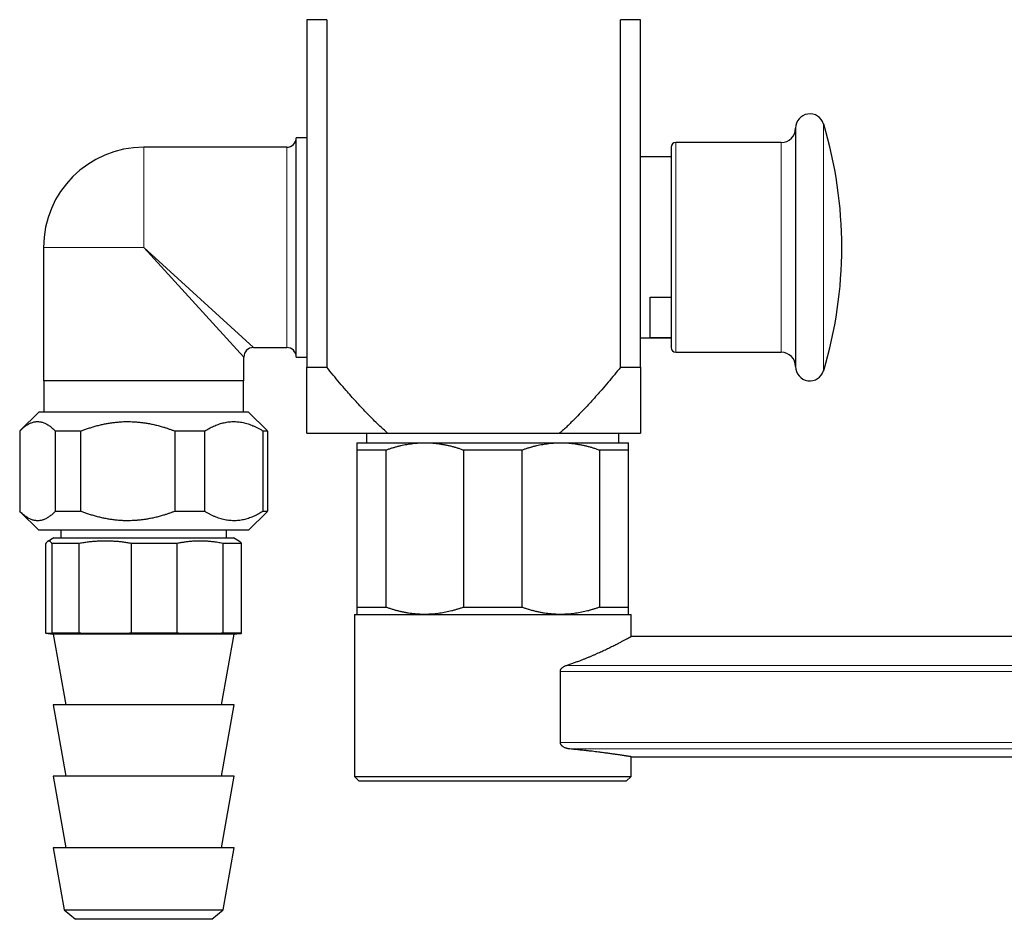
# Model space of a CAD drawing. Header units: millimetres. Extents: x 8 to 1110, y 12 to 672.
# Tile 54 of 61: x 847 to 950, y 480 to 574. Entities that reach past the tile are written whole.
import ezdxf

# ---------------------------------------------------------------- set-up
doc = ezdxf.new("R2010")
doc.units = ezdxf.units.MM

msp = doc.modelspace()

# ---------------------------------------------------------------- linework, layer by layer
at = {"color": 7, "linetype": 'Continuous', "lineweight": 30}
for p, q in [((879.16, 574.45), (877.06, 574.45)), ((877.06, 574.45), (877.06, 538)), ((879.16, 574.45), (879.16, 538)), ((909.96, 538), (909.96, 574.45)), ((912.06, 574.45), (909.96, 574.45)), ((912.06, 538), (912.06, 574.45)), ((928.32, 563.07), (928.32, 544.32)), ((877.06, 562.07), (875.96, 562.07)), ((875.96, 539.07), (875.96, 562.07)), ((874.96, 561.07), (859.96, 561.07)), ((915.26, 561.07), (915.26, 545.32)), ((926.82, 561.57), (915.76, 561.57)), ((915.26, 560.07), (912.06, 560.07)), ((849.46, 550.57), (849.46, 536.57)), ((913.06, 545.33), (915.26, 545.33)), ((913.06, 541.09), (913.06, 545.33)), ((915.26, 545.32), (915.26, 540.07)), ((928.32, 544.32), (928.32, 538.07)), ((912.06, 541.07), (915.26, 541.07)), ((915.26, 541.09), (913.06, 541.09)), ((871.46, 540.07), (874.96, 540.07)), ((870.46, 536.57), (870.46, 539.07)), ((875.96, 539.07), (877.06, 539.07)), ((915.76, 539.57), (926.82, 539.57)), ((877.06, 538), (879.16, 538)), ((909.96, 538), (912.06, 538)), ((870.46, 536.57), (849.46, 536.57)), ((849.48, 536.57), (849.48, 533.3)), ((870.44, 533.3), (870.44, 536.57)), ((848.96, 533.3), (847.01, 531.35)), ((870.96, 533.3), (848.96, 533.3)), ((872.91, 531.35), (870.96, 533.3)), ((846.96, 531.3), (846.96, 522.9)), ((853.34, 531.3), (850.71, 531.3)), ((850.71, 522.9), (850.71, 531.3)), ((853.34, 531.3), (853.34, 522.9)), ((866.34, 531.3), (863.25, 531.3)), ((863.25, 522.9), (863.25, 531.3)), ((866.34, 531.3), (866.34, 522.9)), ((872.96, 531.3), (872.5, 531.3)), ((872.5, 522.9), (872.5, 531.3)), ((872.96, 531.3), (872.9, 531.35)), ((872.96, 531.3), (872.96, 522.9)), ((877.06, 531.07), (885.54, 531.07)), ((883.34, 531.07), (883.34, 530.07)), ((885.54, 531.07), (903.57, 531.07)), ((903.57, 531.07), (912.06, 531.07)), ((909.78, 530.07), (909.78, 531.07)), ((882.31, 530.07), (889.43, 530.07)), ((889.43, 530.07), (903.68, 530.07)), ((903.68, 530.07), (910.81, 530.07)), ((882.31, 529.32), (885.38, 529.32)), ((882.31, 529.32), (882.31, 512.82)), ((885.38, 512.82), (885.38, 529.32)), ((893.49, 529.32), (899.63, 529.32)), ((893.49, 529.32), (893.49, 512.82)), ((899.63, 512.82), (899.63, 529.32)), ((907.74, 529.32), (907.74, 512.82)), ((907.74, 529.32), (910.81, 529.32)), ((910.81, 512.82), (910.81, 529.32)), ((847.01, 522.84), (848.96, 520.9)), ((850.71, 522.9), (853.34, 522.9)), ((863.25, 522.9), (866.34, 522.9)), ((870.96, 520.9), (872.91, 522.84)), ((872.5, 522.9), (872.96, 522.9)), ((872.9, 522.84), (872.96, 522.9)), ((870.96, 520.9), (848.96, 520.9)), ((851.28, 520.9), (851.28, 520.1)), ((868.64, 520.1), (868.64, 520.9)), ((849.7, 510.1), (849.7, 519.52)), ((850.53, 520.1), (849.9, 519.73)), ((853.21, 519.52), (850.34, 519.52)), ((850.34, 519.52), (850.34, 510.1)), ((850.53, 520.1), (869.39, 520.1)), ((853.21, 510.1), (853.21, 519.52)), ((863.47, 519.52), (858.64, 519.52)), ((858.64, 519.52), (858.64, 510.1)), ((863.47, 510.1), (863.47, 519.52)), ((870.22, 519.52), (868.26, 519.52)), ((868.26, 519.52), (868.26, 510.1)), ((870.02, 519.73), (869.39, 520.1)), ((870.22, 510.1), (870.22, 519.52)), ((882.31, 512.82), (885.38, 512.82)), ((893.49, 512.82), (899.63, 512.82)), ((907.74, 512.82), (910.81, 512.82)), ((882.06, 512.07), (882.06, 495.07)), ((882.06, 512.07), (911.06, 512.07)), ((911.06, 509.75), (911.06, 512.07)), ((849.9, 510.07), (850.46, 510.02)), ((853.21, 510.1), (850.34, 510.1)), ((863.47, 510.1), (858.64, 510.1)), ((870.22, 510.1), (868.26, 510.1)), ((869.46, 510.02), (870.02, 510.07)), ((850.46, 510.02), (851.81, 502.6)), ((869.46, 510.02), (850.46, 510.02)), ((868.11, 502.6), (869.46, 510.02)), ((1106.66, 509.75), (911.06, 509.75)), ((903.65, 498.65), (903.65, 506.1)), ((850.46, 502.6), (851.81, 495.1)), ((869.46, 502.6), (850.46, 502.6)), ((868.11, 495.1), (869.46, 502.6)), ((911.06, 495.07), (911.06, 497.15)), ((911.06, 497.15), (1086.17, 497.15)), ((850.46, 495.1), (851.81, 487.6)), ((869.46, 495.1), (850.46, 495.1)), ((868.11, 487.6), (869.46, 495.1)), ((882.06, 495.07), (882.56, 494.57)), ((882.06, 495.07), (911.06, 495.07)), ((910.56, 494.57), (882.56, 494.57)), ((910.56, 494.57), (911.06, 495.07)), ((850.46, 487.6), (851.63, 481.08)), ((869.46, 487.6), (850.46, 487.6)), ((868.29, 481.08), (869.46, 487.6)), ((851.63, 481.08), (852.81, 480.1)), ((851.63, 481.08), (868.29, 481.08)), ((854.19, 480.1), (852.81, 480.1)), ((867.11, 480.1), (854.19, 480.1)), ((867.11, 480.1), (868.29, 481.08))]:
    msp.add_line(p, q, dxfattribs=at)
at = {"color": 8, "linetype": 'Continuous', "lineweight": 0}
for p, q in [((931.26, 563.51), (931.26, 544.11)), ((859.96, 550.57), (859.96, 561.07)), ((874.96, 540.07), (874.96, 561.07)), ((915.76, 561.57), (915.76, 545.07)), ((926.82, 561.57), (926.82, 545.07)), ((859.96, 550.57), (849.46, 550.57)), ((870.46, 539.07), (859.96, 550.57)), ((859.96, 550.57), (871.46, 540.07)), ((915.76, 545.07), (915.76, 539.57)), ((926.82, 545.07), (926.82, 539.57)), ((931.26, 544.11), (931.26, 537.64)), ((1097.41, 506.1), (903.65, 506.1)), ((904.28, 506.72), (1097.41, 506.72)), ((903.65, 498.65), (1097.41, 498.65)), ((1097.41, 497.96), (904.63, 497.96))]:
    msp.add_line(p, q, dxfattribs=at)
at = {"color": 7, "linetype": 'Continuous', "lineweight": 30}
for centre, radius, start, end in [((929.82, 563.07), 1.5, 16.6997, 180), ((926.82, 563.07), 1.5, 270, 360), ((888.16, 550.57), 45, 343.3003, 16.6997), ((874.96, 562.07), 1, 270, 0), ((859.96, 550.57), 10.5, 90, 180), ((915.76, 561.07), 0.5, 90, 180), ((871.46, 539.07), 1, 90.0805, 179.9274), ((874.96, 539.07), 1, 0, 90), ((915.76, 540.07), 0.5, 180, 270), ((926.82, 538.07), 1.5, 0, 90), ((929.82, 538.07), 1.5, 180, 343.3003)]:
    msp.add_arc(centre, radius, start, end, dxfattribs=at)
for points, knots in [([(877.06, 531.07), (877.06, 531.08), (877.06, 531.08), (877.06, 531.1), (877.06, 531.14), (877.06, 531.2), (877.06, 531.26), (877.06, 531.35), (877.06, 531.44), (877.06, 531.54), (877.06, 531.65), (877.06, 531.78), (877.06, 531.91), (877.06, 532.05), (877.06, 532.2), (877.06, 532.38), (877.06, 532.6), (877.06, 532.85), (877.06, 533.11), (877.06, 533.38), (877.06, 533.66), (877.06, 533.95), (877.06, 534.25), (877.06, 534.58), (877.06, 534.95), (877.06, 535.36), (877.06, 535.77), (877.06, 536.19), (877.06, 536.63), (877.06, 537.08), (877.06, 537.54), (877.06, 537.85), (877.06, 538)], [0, 0, 0, 0, 0.026954, 0.053918, 0.080872, 0.108185, 0.135509, 0.162823, 0.188223, 0.213634, 0.239048, 0.26445, 0.290086, 0.315722, 0.340861, 0.366, 0.401599, 0.437206, 0.472807, 0.507578, 0.542361, 0.577152, 0.611941, 0.646717, 0.690477, 0.734238, 0.777337, 0.820437, 0.865325, 0.910217, 0.955111, 1, 1, 1, 1]), ([(885.54, 531.07), (885.39, 531.21), (885.08, 531.49), (884.62, 531.92), (884.18, 532.36), (883.73, 532.8), (883.26, 533.29), (882.76, 533.82), (882.23, 534.4), (881.7, 534.98), (881.13, 535.63), (880.5, 536.37), (879.82, 537.18), (879.38, 537.73), (879.16, 538)], [0, 0, 0, 0, 0.06634, 0.132691, 0.19905, 0.265408, 0.331754, 0.414949, 0.498144, 0.580725, 0.663307, 0.775535, 0.887769, 1, 1, 1, 1]), ([(909.96, 538), (909.75, 537.74), (909.32, 537.21), (908.66, 536.42), (908.05, 535.7), (907.48, 535.06), (906.97, 534.48), (906.45, 533.91), (905.91, 533.34), (905.35, 532.77), (904.83, 532.25), (904.38, 531.81), (903.98, 531.44), (903.71, 531.2), (903.57, 531.07)], [0, 0, 0, 0, 0.108824, 0.217651, 0.326473, 0.408223, 0.489978, 0.57173, 0.653477, 0.740044, 0.82661, 0.884406, 0.942205, 1, 1, 1, 1]), ([(912.06, 538), (912.06, 537.85), (912.06, 537.55), (912.06, 537.11), (912.06, 536.67), (912.06, 536.24), (912.06, 535.81), (912.06, 535.4), (912.06, 534.99), (912.06, 534.62), (912.06, 534.28), (912.06, 533.98), (912.06, 533.68), (912.06, 533.39), (912.06, 533.12), (912.06, 532.86), (912.06, 532.62), (912.06, 532.41), (912.06, 532.23), (912.06, 532.08), (912.06, 531.93), (912.06, 531.8), (912.06, 531.67), (912.06, 531.55), (912.06, 531.44), (912.06, 531.35), (912.06, 531.27), (912.06, 531.2), (912.06, 531.14), (912.06, 531.1), (912.06, 531.08), (912.06, 531.08), (912.06, 531.07)], [0, 0, 0, 0, 0.04362, 0.087244, 0.130866, 0.174485, 0.218203, 0.261921, 0.305482, 0.349042, 0.384666, 0.420304, 0.455943, 0.491574, 0.527193, 0.561177, 0.595166, 0.629147, 0.654762, 0.680376, 0.705769, 0.73116, 0.757659, 0.784171, 0.810681, 0.837177, 0.864136, 0.891105, 0.918063, 0.945372, 0.972692, 1, 1, 1, 1]), ([(846.96, 531.3), (847.01, 531.35), (847.1, 531.44), (847.25, 531.57), (847.39, 531.7), (847.54, 531.81), (847.69, 531.92), (847.84, 532.01), (847.99, 532.09), (848.14, 532.16), (848.29, 532.21), (848.45, 532.26), (848.61, 532.29), (848.77, 532.3), (848.94, 532.3), (849.1, 532.28), (849.26, 532.25), (849.42, 532.2), (849.58, 532.14), (849.74, 532.06), (849.9, 531.97), (850.06, 531.87), (850.22, 531.75), (850.38, 531.61), (850.55, 531.46), (850.66, 531.35), (850.71, 531.3)], [0, 0, 0, 0, 0.0396083, 0.0792162, 0.1189153, 0.158614, 0.1985095, 0.2384367, 0.277871, 0.3173412, 0.3589363, 0.400531, 0.4423259, 0.4841206, 0.5259883, 0.5678561, 0.6099356, 0.6520155, 0.6944824, 0.7369976, 0.7783884, 0.8198175, 0.8647898, 0.9097628, 0.9548811, 1, 1, 1, 1]), ([(853.34, 531.3), (853.46, 531.34), (853.7, 531.43), (854.08, 531.57), (854.47, 531.69), (854.89, 531.82), (855.31, 531.93), (855.74, 532.03), (856.17, 532.11), (856.61, 532.18), (857.05, 532.23), (857.49, 532.27), (857.94, 532.3), (858.36, 532.3), (858.75, 532.29), (859.12, 532.27), (859.48, 532.24), (859.85, 532.2), (860.24, 532.14), (860.67, 532.06), (861.12, 531.97), (861.58, 531.85), (861.98, 531.74), (862.33, 531.63), (862.64, 531.52), (862.95, 531.41), (863.15, 531.34), (863.25, 531.3)], [0, 0, 0, 0, 0.037438, 0.074893, 0.117709, 0.160555, 0.203405, 0.246241, 0.289049, 0.333013, 0.377022, 0.421042, 0.465044, 0.509004, 0.544972, 0.580965, 0.616967, 0.652962, 0.688933, 0.734854, 0.780802, 0.826755, 0.872683, 0.904488, 0.936294, 0.968147, 1, 1, 1, 1]), ([(866.34, 531.3), (866.42, 531.35), (866.58, 531.44), (866.81, 531.57), (867.05, 531.7), (867.29, 531.81), (867.54, 531.92), (867.78, 532.01), (868.03, 532.09), (868.28, 532.16), (868.53, 532.21), (868.79, 532.26), (869.06, 532.29), (869.32, 532.3), (869.58, 532.3), (869.85, 532.28), (870.11, 532.25), (870.38, 532.2), (870.64, 532.14), (870.9, 532.06), (871.16, 531.97), (871.42, 531.87), (871.69, 531.75), (871.96, 531.61), (872.23, 531.46), (872.41, 531.35), (872.5, 531.3)], [0, 0, 0, 0, 0.039649, 0.07931, 0.118968, 0.158614, 0.198526, 0.238437, 0.27789, 0.317342, 0.359025, 0.400733, 0.44244, 0.484121, 0.52608, 0.568066, 0.610054, 0.652015, 0.694506, 0.736997, 0.778407, 0.819817, 0.864851, 0.909904, 0.954961, 1, 1, 1, 1]), ([(882.31, 530.07), (882.31, 530.07), (882.31, 530.07), (882.31, 530.07), (882.31, 530.05), (882.31, 530.02), (882.31, 529.98), (882.31, 529.93), (882.31, 529.87), (882.31, 529.8), (882.31, 529.73), (882.31, 529.64), (882.31, 529.54), (882.31, 529.44), (882.31, 529.36), (882.31, 529.32)], [0, 0, 0, 0, 0.031668, 0.111208, 0.190762, 0.270302, 0.35033, 0.430371, 0.5104, 0.591798, 0.67321, 0.75461, 0.836403, 0.918206, 1, 1, 1, 1]), ([(885.38, 529.32), (885.48, 529.36), (885.68, 529.43), (885.99, 529.53), (886.29, 529.62), (886.6, 529.71), (886.92, 529.78), (887.23, 529.85), (887.55, 529.91), (887.87, 529.96), (888.19, 530), (888.51, 530.04), (888.84, 530.06), (889.14, 530.07), (889.34, 530.07), (889.43, 530.07)], [0, 0, 0, 0, 0.076919, 0.153846, 0.230764, 0.307994, 0.385232, 0.46246, 0.5408, 0.619151, 0.69749, 0.776279, 0.855082, 0.93387, 1, 1, 1, 1]), ([(889.43, 530.07), (889.55, 530.07), (889.77, 530.07), (890.11, 530.06), (890.45, 530.03), (890.79, 529.99), (891.13, 529.94), (891.46, 529.88), (891.8, 529.82), (892.14, 529.74), (892.48, 529.65), (892.82, 529.55), (893.16, 529.44), (893.38, 529.36), (893.49, 529.32)], [0, 0, 0, 0, 0.082052, 0.16412, 0.246173, 0.328765, 0.411373, 0.493966, 0.578081, 0.66221, 0.746327, 0.83088, 0.915445, 1, 1, 1, 1]), ([(899.63, 529.32), (899.73, 529.36), (899.93, 529.43), (900.24, 529.53), (900.54, 529.62), (900.85, 529.71), (901.17, 529.78), (901.48, 529.85), (901.8, 529.91), (902.12, 529.96), (902.44, 530), (902.76, 530.04), (903.09, 530.06), (903.39, 530.07), (903.59, 530.07), (903.68, 530.07)], [0, 0, 0, 0, 0.076919, 0.153846, 0.230764, 0.307994, 0.385232, 0.46246, 0.5408, 0.619151, 0.69749, 0.776279, 0.855082, 0.93387, 1, 1, 1, 1]), ([(903.68, 530.07), (903.8, 530.07), (904.02, 530.07), (904.36, 530.06), (904.7, 530.03), (905.04, 529.99), (905.38, 529.94), (905.71, 529.88), (906.05, 529.82), (906.39, 529.74), (906.73, 529.65), (907.07, 529.55), (907.41, 529.44), (907.63, 529.36), (907.74, 529.32)], [0, 0, 0, 0, 0.082052, 0.16412, 0.246173, 0.328765, 0.411373, 0.493966, 0.578081, 0.66221, 0.746327, 0.83088, 0.915445, 1, 1, 1, 1]), ([(910.81, 529.32), (910.81, 529.36), (910.81, 529.44), (910.81, 529.54), (910.81, 529.63), (910.81, 529.72), (910.81, 529.8), (910.81, 529.86), (910.81, 529.92), (910.81, 529.98), (910.81, 530.02), (910.81, 530.05), (910.81, 530.07), (910.81, 530.07), (910.81, 530.07), (910.81, 530.07)], [0, 0, 0, 0, 0.07968, 0.159367, 0.239045, 0.319071, 0.399108, 0.479133, 0.560408, 0.641696, 0.72297, 0.804753, 0.88655, 0.968332, 1, 1, 1, 1]), ([(850.71, 522.9), (850.66, 522.85), (850.57, 522.75), (850.42, 522.62), (850.28, 522.5), (850.13, 522.38), (849.98, 522.28), (849.83, 522.19), (849.69, 522.11), (849.53, 522.04), (849.38, 521.98), (849.22, 521.94), (849.06, 521.91), (848.9, 521.9), (848.74, 521.9), (848.57, 521.92), (848.41, 521.95), (848.25, 522), (848.09, 522.06), (847.93, 522.14), (847.77, 522.22), (847.61, 522.33), (847.45, 522.45), (847.29, 522.59), (847.12, 522.73), (847.01, 522.84), (846.96, 522.9)], [0, 0, 0, 0, 0.0396083, 0.0792162, 0.1189153, 0.158614, 0.1985095, 0.2384367, 0.277871, 0.3173412, 0.3589363, 0.400531, 0.4423259, 0.4841206, 0.5259883, 0.5678561, 0.6099356, 0.6520155, 0.6944824, 0.7369976, 0.7783884, 0.8198175, 0.8647898, 0.9097628, 0.9548811, 1, 1, 1, 1]), ([(863.25, 522.9), (863.15, 522.86), (862.95, 522.78), (862.64, 522.67), (862.33, 522.57), (861.98, 522.46), (861.59, 522.35), (861.14, 522.23), (860.69, 522.14), (860.27, 522.06), (859.88, 522), (859.51, 521.96), (859.13, 521.93), (858.76, 521.91), (858.37, 521.9), (857.95, 521.9), (857.52, 521.92), (857.09, 521.96), (856.65, 522.01), (856.22, 522.08), (855.79, 522.16), (855.35, 522.26), (854.92, 522.37), (854.49, 522.5), (854.08, 522.63), (853.7, 522.76), (853.46, 522.85), (853.34, 522.9)], [0, 0, 0, 0, 0.031807, 0.063613, 0.095466, 0.127317, 0.172323, 0.217351, 0.262375, 0.307374, 0.344083, 0.380817, 0.417559, 0.45429, 0.490996, 0.533744, 0.576531, 0.619334, 0.662127, 0.704878, 0.748898, 0.792949, 0.837016, 0.881078, 0.925107, 0.962545, 1, 1, 1, 1]), ([(872.5, 522.9), (872.42, 522.85), (872.26, 522.75), (872.02, 522.62), (871.79, 522.5), (871.55, 522.38), (871.3, 522.28), (871.06, 522.19), (870.81, 522.11), (870.56, 522.04), (870.31, 521.98), (870.05, 521.94), (869.78, 521.91), (869.52, 521.9), (869.26, 521.9), (868.99, 521.92), (868.73, 521.95), (868.46, 522), (868.2, 522.06), (867.94, 522.14), (867.68, 522.22), (867.42, 522.33), (867.15, 522.45), (866.88, 522.59), (866.61, 522.73), (866.43, 522.84), (866.34, 522.9)], [0, 0, 0, 0, 0.039649, 0.07931, 0.118968, 0.158614, 0.198526, 0.238437, 0.27789, 0.317342, 0.359025, 0.400733, 0.44244, 0.484121, 0.52608, 0.568066, 0.610054, 0.652015, 0.694506, 0.736997, 0.778407, 0.819817, 0.864851, 0.909904, 0.954961, 1, 1, 1, 1]), ([(850.34, 519.52), (850.32, 519.55), (850.29, 519.6), (850.23, 519.66), (850.18, 519.71), (850.13, 519.74), (850.08, 519.76), (850.02, 519.77), (849.97, 519.77), (849.92, 519.75), (849.86, 519.71), (849.81, 519.66), (849.75, 519.6), (849.72, 519.55), (849.7, 519.52)], [0, 0, 0, 0, 0.08189, 0.163779, 0.245886, 0.327993, 0.410545, 0.493162, 0.5746, 0.656102, 0.741945, 0.827789, 0.913894, 1, 1, 1, 1]), ([(858.64, 519.52), (858.49, 519.55), (858.2, 519.6), (857.75, 519.66), (857.31, 519.71), (856.86, 519.74), (856.41, 519.76), (855.96, 519.77), (855.52, 519.77), (855.07, 519.75), (854.61, 519.71), (854.14, 519.66), (853.68, 519.6), (853.37, 519.55), (853.21, 519.52)], [0, 0, 0, 0, 0.081987, 0.164001, 0.246011, 0.327993, 0.410578, 0.493162, 0.574632, 0.656103, 0.742058, 0.828046, 0.914039, 1, 1, 1, 1]), ([(868.26, 519.52), (868.17, 519.54), (868, 519.57), (867.73, 519.62), (867.47, 519.66), (867.17, 519.7), (866.83, 519.73), (866.46, 519.75), (866.09, 519.77), (865.72, 519.77), (865.35, 519.76), (864.97, 519.74), (864.6, 519.7), (864.22, 519.65), (863.85, 519.59), (863.6, 519.54), (863.47, 519.52)], [0, 0, 0, 0, 0.055276, 0.110551, 0.165891, 0.22123, 0.298417, 0.375644, 0.452883, 0.530107, 0.607292, 0.685805, 0.764355, 0.842922, 0.92148, 1, 1, 1, 1]), ([(870.02, 519.73), (870.03, 519.73), (870.06, 519.71), (870.11, 519.66), (870.17, 519.6), (870.2, 519.55), (870.22, 519.52)], [0, 0, 0, 0, 0.186318, 0.456994, 0.728496, 1, 1, 1, 1]), ([(882.31, 512.82), (882.31, 512.79), (882.31, 512.71), (882.31, 512.61), (882.31, 512.52), (882.31, 512.43), (882.31, 512.35), (882.31, 512.29), (882.31, 512.23), (882.31, 512.17), (882.31, 512.13), (882.31, 512.1), (882.31, 512.08), (882.31, 512.08), (882.31, 512.07), (882.31, 512.07)], [0, 0, 0, 0, 0.07968, 0.159367, 0.239045, 0.319071, 0.399108, 0.479133, 0.560408, 0.641696, 0.72297, 0.804753, 0.88655, 0.968332, 1, 1, 1, 1]), ([(889.43, 512.07), (889.32, 512.08), (889.1, 512.08), (888.76, 512.09), (888.42, 512.12), (888.08, 512.16), (887.74, 512.21), (887.4, 512.26), (887.06, 512.33), (886.72, 512.41), (886.38, 512.5), (886.05, 512.6), (885.71, 512.71), (885.49, 512.79), (885.38, 512.82)], [0, 0, 0, 0, 0.082052, 0.16412, 0.246173, 0.328765, 0.411373, 0.493966, 0.578081, 0.66221, 0.746327, 0.83088, 0.915445, 1, 1, 1, 1]), ([(893.49, 512.82), (893.39, 512.79), (893.19, 512.72), (892.88, 512.62), (892.57, 512.53), (892.26, 512.44), (891.95, 512.37), (891.64, 512.3), (891.32, 512.24), (891, 512.19), (890.68, 512.15), (890.36, 512.11), (890.03, 512.09), (889.72, 512.08), (889.52, 512.08), (889.43, 512.07)], [0, 0, 0, 0, 0.0769195, 0.1538462, 0.2307644, 0.3079938, 0.3852324, 0.4624604, 0.5408001, 0.6191512, 0.6974897, 0.7762791, 0.8550816, 0.9338704, 1, 1, 1, 1]), ([(903.68, 512.07), (903.57, 512.08), (903.35, 512.08), (903.01, 512.09), (902.67, 512.12), (902.33, 512.16), (901.99, 512.21), (901.65, 512.26), (901.31, 512.33), (900.97, 512.41), (900.63, 512.5), (900.3, 512.6), (899.96, 512.71), (899.74, 512.79), (899.63, 512.82)], [0, 0, 0, 0, 0.082052, 0.16412, 0.246173, 0.328765, 0.411373, 0.493966, 0.578081, 0.66221, 0.746327, 0.83088, 0.915445, 1, 1, 1, 1]), ([(907.74, 512.82), (907.64, 512.79), (907.44, 512.72), (907.13, 512.62), (906.82, 512.53), (906.51, 512.44), (906.2, 512.37), (905.89, 512.3), (905.57, 512.24), (905.25, 512.19), (904.93, 512.15), (904.61, 512.11), (904.28, 512.09), (903.97, 512.08), (903.77, 512.08), (903.68, 512.07)], [0, 0, 0, 0, 0.076919, 0.153846, 0.230764, 0.307994, 0.385232, 0.46246, 0.5408, 0.619151, 0.69749, 0.776279, 0.855082, 0.93387, 1, 1, 1, 1]), ([(910.81, 512.07), (910.81, 512.07), (910.81, 512.08), (910.81, 512.08), (910.81, 512.1), (910.81, 512.13), (910.81, 512.17), (910.81, 512.22), (910.81, 512.28), (910.81, 512.35), (910.81, 512.42), (910.81, 512.51), (910.81, 512.61), (910.81, 512.71), (910.81, 512.79), (910.81, 512.82)], [0, 0, 0, 0, 0.031668, 0.111208, 0.190762, 0.270302, 0.35033, 0.430371, 0.5104, 0.591798, 0.67321, 0.75461, 0.836403, 0.918206, 1, 1, 1, 1]), ([(850.34, 510.1), (850.31, 510.09), (850.26, 510.08), (850.18, 510.07), (850.1, 510.06), (850.02, 510.06), (849.94, 510.06), (849.86, 510.07), (849.78, 510.08), (849.72, 510.09), (849.7, 510.1)], [0, 0, 0, 0, 0.124951, 0.249902, 0.374872, 0.499842, 0.624872, 0.749901, 0.874951, 1, 1, 1, 1]), ([(858.64, 510.1), (858.41, 510.09), (857.96, 510.08), (857.28, 510.07), (856.6, 510.06), (855.93, 510.06), (855.25, 510.06), (854.57, 510.07), (853.89, 510.08), (853.44, 510.09), (853.21, 510.1)], [0, 0, 0, 0, 0.124951, 0.249902, 0.374872, 0.499842, 0.624872, 0.749901, 0.874951, 1, 1, 1, 1]), ([(868.26, 510.1), (868.06, 510.09), (867.66, 510.08), (867.06, 510.07), (866.46, 510.06), (865.87, 510.06), (865.27, 510.06), (864.67, 510.07), (864.07, 510.08), (863.67, 510.09), (863.47, 510.1)], [0, 0, 0, 0, 0.124951, 0.249902, 0.374872, 0.499842, 0.624872, 0.749901, 0.874951, 1, 1, 1, 1]), ([(870.02, 510.07), (870.03, 510.07), (870.07, 510.07), (870.14, 510.08), (870.19, 510.09), (870.22, 510.1)], [0, 0, 0, 0, 0.20968, 0.60484, 1, 1, 1, 1]), ([(904.28, 506.72), (904.41, 506.77), (904.66, 506.85), (905.04, 506.98), (905.41, 507.12), (905.75, 507.25), (906.07, 507.37), (906.37, 507.49), (906.66, 507.61), (906.94, 507.73), (907.22, 507.85), (907.49, 507.97), (907.75, 508.09), (908, 508.2), (908.25, 508.32), (908.49, 508.43), (908.73, 508.55), (908.95, 508.66), (909.17, 508.76), (909.37, 508.86), (909.56, 508.96), (909.74, 509.05), (909.91, 509.14), (910.07, 509.22), (910.22, 509.3), (910.35, 509.37), (910.48, 509.44), (910.6, 509.5), (910.71, 509.56), (910.8, 509.61), (910.88, 509.65), (910.95, 509.69), (911, 509.72), (911.03, 509.74), (911.05, 509.75), (911.06, 509.75), (911.06, 509.75)], [0, 0, 0, 0, 0.031767, 0.063534, 0.095422, 0.127309, 0.155085, 0.182861, 0.210714, 0.238568, 0.266569, 0.294591, 0.322201, 0.34983, 0.378925, 0.408019, 0.437211, 0.466402, 0.494952, 0.523502, 0.552152, 0.580802, 0.609647, 0.638521, 0.66686, 0.695227, 0.725579, 0.755931, 0.786427, 0.816922, 0.847257, 0.877601, 0.907935, 0.93862, 0.969315, 1, 1, 1, 1]), ([(903.65, 506.1), (903.65, 506.12), (903.65, 506.15), (903.65, 506.19), (903.67, 506.23), (903.68, 506.27), (903.7, 506.31), (903.72, 506.35), (903.75, 506.39), (903.79, 506.44), (903.84, 506.48), (903.9, 506.53), (903.97, 506.58), (904.07, 506.64), (904.17, 506.69), (904.24, 506.71), (904.28, 506.72)], [0, 0, 0, 0, 0.041817, 0.083617, 0.12583, 0.166158, 0.207881, 0.251351, 0.312276, 0.376851, 0.43786, 0.501954, 0.62704, 0.75112, 0.875223, 1, 1, 1, 1]), ([(904.63, 497.96), (904.59, 497.96), (904.52, 497.97), (904.4, 498), (904.28, 498.03), (904.16, 498.07), (904.06, 498.12), (903.96, 498.18), (903.88, 498.24), (903.82, 498.29), (903.77, 498.35), (903.73, 498.4), (903.69, 498.46), (903.67, 498.53), (903.65, 498.59), (903.65, 498.63), (903.65, 498.65)], [0, 0, 0, 0, 0.097933, 0.196257, 0.294619, 0.39276, 0.490538, 0.571635, 0.652686, 0.707205, 0.761806, 0.816193, 0.864031, 0.911807, 0.955921, 1, 1, 1, 1]), ([(911.06, 497.15), (911.06, 497.15), (911.06, 497.15), (911.05, 497.15), (911.03, 497.15), (911, 497.16), (910.96, 497.17), (910.91, 497.17), (910.85, 497.18), (910.78, 497.2), (910.69, 497.21), (910.59, 497.22), (910.49, 497.24), (910.37, 497.26), (910.24, 497.28), (910.1, 497.3), (909.95, 497.32), (909.79, 497.35), (909.62, 497.37), (909.45, 497.4), (909.26, 497.42), (909.06, 497.45), (908.85, 497.48), (908.63, 497.51), (908.4, 497.54), (908.16, 497.57), (907.91, 497.6), (907.63, 497.64), (907.32, 497.68), (906.98, 497.72), (906.62, 497.76), (906.29, 497.79), (905.99, 497.83), (905.73, 497.85), (905.47, 497.88), (905.19, 497.91), (904.92, 497.93), (904.73, 497.95), (904.63, 497.96)], [0, 0, 0, 0, 0.004997, 0.034155, 0.06197, 0.089791, 0.117606, 0.145616, 0.17363, 0.201639, 0.230257, 0.258881, 0.287498, 0.316325, 0.345158, 0.373985, 0.401838, 0.429696, 0.457549, 0.485592, 0.51364, 0.541684, 0.570323, 0.598969, 0.627609, 0.656454, 0.685304, 0.714149, 0.749446, 0.784743, 0.820209, 0.855675, 0.879669, 0.903665, 0.927658, 0.951771, 0.975887, 1, 1, 1, 1])]:
    msp.add_open_spline(points, degree=3, knots=knots, dxfattribs=at)

doc.saveas('drawing.dxf')
